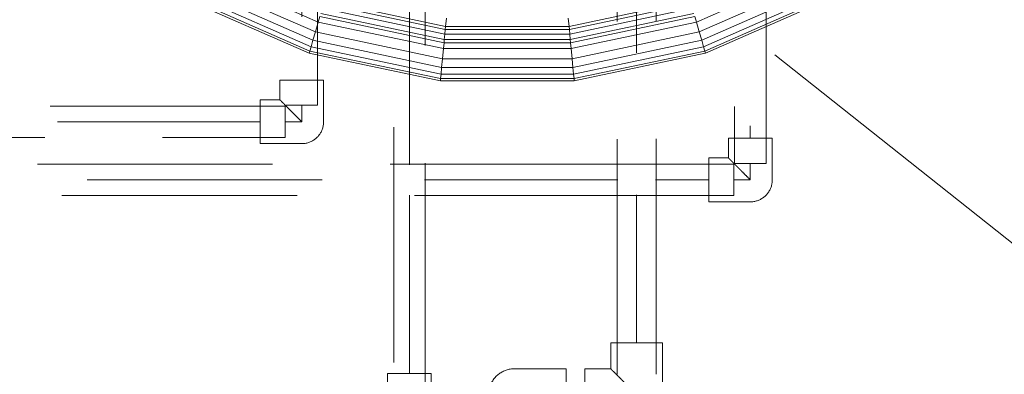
# Model space of a CAD drawing. Header units: millimetres. Extents: x -15837 to 20337, y 4737 to 43412.
# Tile 77 of 85: x 16783 to 17411, y 41941 to 42167. Entities that reach past the tile are written whole.
import ezdxf

# ---------------------------------------------------------------- set-up
doc = ezdxf.new("R2010")
doc.units = ezdxf.units.MM
doc.linetypes.add('ADSK_Скрыто', pattern=[300, 150, -150])
doc.linetypes.add('ADSK_Штриховая_ш3 п1_5', pattern=[225, 150, -75])
for name, color, linetype, lineweight in [('A-DETL-____-HDLN', 90, 'ADSK_Скрыто', 9), ('A-DETL-____-MBND', 5, 'ADSK_Штриховая_ш3 п1_5', 20), ('M-EQPM-____-OTLN', 50, 'Continuous', 20), ('P-PIPE-____-IDEN', 2, 'Continuous', 20)]:
    doc.layers.add(name, color=color, linetype=linetype, lineweight=lineweight)

# ---------------------------------------------------------------- blocks, each defined once
blk = doc.blocks.new('Прямая форма - 83 new-608910-В_Этаж 03_Водопровод')
at = {"layer": 'M-EQPM-____-OTLN', "color": 253}
for p, q in [((-198.76, -383.11), (-122.48, -416.6)), ((-198.76, -383.11), (-122.48, -416.6)), ((-195.74, -377.33), (-120.63, -410.31)), ((-195.74, -377.33), (-120.63, -410.31)), ((120.62, -410.31), (195.74, -377.33)), ((120.62, -410.31), (195.74, -377.33)), ((122.48, -416.6), (198.75, -383.12)), ((122.48, -416.6), (198.75, -383.12)), ((-201.26, -387.97), (-124.03, -421.88)), ((-201.26, -387.97), (-124.03, -421.88)), ((124.03, -421.88), (201.26, -387.97)), ((124.03, -421.88), (201.26, -387.97)), ((-205.21, -395.56), (-126.45, -430.14)), ((-205.21, -395.56), (-126.45, -430.14)), ((-204.38, -394.35), (-126.05, -428.75)), ((-204.38, -394.35), (-126.05, -428.75)), ((-203.21, -391.73), (-125.23, -425.96)), ((-203.21, -391.73), (-125.23, -425.96)), ((125.23, -425.96), (203.21, -391.73)), ((125.23, -425.96), (203.21, -391.73)), ((126.04, -428.75), (204.54, -394.29)), ((126.04, -428.75), (204.54, -394.29)), ((126.45, -430.14), (205.21, -395.56)), ((126.45, -430.14), (205.21, -395.56)), ((-118.02, -401.46), (-39.87, -417.92)), ((-118.02, -401.46), (-39.87, -417.92)), ((-117.19, -398.64), (-39.58, -414.98)), ((-117.19, -398.64), (-39.58, -414.98)), ((-116.66, -396.81), (-39.4, -413.08)), ((-116.66, -396.81), (-39.4, -413.08)), ((39.4, -413.08), (116.66, -396.81)), ((39.4, -413.08), (116.66, -396.81)), ((39.58, -414.98), (117.19, -398.64)), ((39.58, -414.98), (117.19, -398.64)), ((39.86, -417.92), (118.02, -401.46)), ((39.86, -417.92), (118.02, -401.46)), ((-119.58, -406.75), (-120.63, -410.31)), ((-119.58, -406.75), (-120.63, -410.31)), ((-119.58, -406.75), (-40.39, -423.42)), ((-119.58, -406.75), (-40.39, -423.42)), ((-119.02, -404.84), (-40.2, -421.44)), ((-119.02, -404.84), (-40.2, -421.44)), ((-38.9, -407.83), (-39.4, -413.08)), ((-38.9, -407.83), (-39.4, -413.08)), ((38.9, -407.83), (39.4, -413.08)), ((38.9, -407.83), (39.4, -413.08)), ((40.2, -421.44), (119.02, -404.84)), ((40.2, -421.44), (119.02, -404.84)), ((40.39, -423.42), (119.58, -406.75)), ((40.39, -423.42), (119.58, -406.75)), ((119.58, -406.75), (120.62, -410.31)), ((119.58, -406.75), (120.62, -410.31)), ((-120.63, -410.31), (-122.48, -416.6)), ((-120.63, -410.31), (-122.48, -416.6)), ((-120.63, -410.31), (-40.74, -427.13)), ((-120.63, -410.31), (-40.74, -427.13)), ((-39.4, -413.08), (-39.58, -414.98)), ((-39.4, -413.08), (-39.58, -414.98)), ((-39.4, -413.08), (39.4, -413.08)), ((-39.4, -413.08), (39.4, -413.08)), ((39.4, -413.08), (39.58, -414.98)), ((39.4, -413.08), (39.58, -414.98)), ((40.74, -427.13), (120.62, -410.31)), ((40.74, -427.13), (120.62, -410.31)), ((120.62, -410.31), (122.48, -416.6)), ((120.62, -410.31), (122.48, -416.6)), ((-122.48, -416.6), (-124.03, -421.88)), ((-122.48, -416.6), (-124.03, -421.88)), ((-122.48, -416.6), (-41.37, -433.69)), ((-122.48, -416.6), (-41.37, -433.69)), ((-39.87, -417.92), (-40.2, -421.44)), ((-39.87, -417.92), (-40.2, -421.44)), ((-39.58, -414.98), (-39.87, -417.92)), ((-39.58, -414.98), (-39.87, -417.92)), ((-39.87, -417.92), (39.86, -417.92)), ((-39.87, -417.92), (39.86, -417.92)), ((-39.58, -414.98), (39.58, -414.98)), ((-39.58, -414.98), (39.58, -414.98)), ((39.58, -414.98), (39.86, -417.92)), ((39.58, -414.98), (39.86, -417.92)), ((39.86, -417.92), (40.2, -421.44)), ((39.86, -417.92), (40.2, -421.44)), ((41.37, -433.69), (122.48, -416.6)), ((41.37, -433.69), (122.48, -416.6)), ((122.48, -416.6), (124.03, -421.88)), ((122.48, -416.6), (124.03, -421.88)), ((-125.23, -425.96), (-126.05, -428.75)), ((-125.23, -425.96), (-126.05, -428.75)), ((-124.03, -421.88), (-125.23, -425.96)), ((-124.03, -421.88), (-125.23, -425.96)), ((-125.23, -425.96), (-42.3, -443.43)), ((-125.23, -425.96), (-42.3, -443.43)), ((-124.03, -421.88), (-41.89, -439.17)), ((-124.03, -421.88), (-41.89, -439.17)), ((-40.74, -427.13), (-41.37, -433.69)), ((-40.74, -427.13), (-41.37, -433.69)), ((-40.39, -423.42), (-40.74, -427.13)), ((-40.39, -423.42), (-40.74, -427.13)), ((-40.74, -427.13), (40.74, -427.13)), ((-40.74, -427.13), (40.74, -427.13)), ((-40.2, -421.44), (-40.39, -423.42)), ((-40.2, -421.44), (-40.39, -423.42)), ((-40.39, -423.42), (40.39, -423.42)), ((-40.39, -423.42), (40.39, -423.42)), ((-40.2, -421.44), (40.2, -421.44)), ((-40.2, -421.44), (40.2, -421.44)), ((40.2, -421.44), (40.39, -423.42)), ((40.2, -421.44), (40.39, -423.42)), ((40.39, -423.42), (40.74, -427.13)), ((40.39, -423.42), (40.74, -427.13)), ((40.74, -427.13), (41.37, -433.69)), ((40.74, -427.13), (41.37, -433.69)), ((41.89, -439.17), (124.03, -421.88)), ((41.89, -439.17), (124.03, -421.88)), ((42.3, -443.43), (125.23, -425.96)), ((42.3, -443.43), (125.23, -425.96)), ((124.03, -421.88), (125.23, -425.96)), ((124.03, -421.88), (125.23, -425.96)), ((125.23, -425.96), (126.04, -428.75)), ((125.23, -425.96), (126.04, -428.75)), ((-126.05, -428.75), (-126.45, -430.14)), ((-126.05, -428.75), (-126.45, -430.14)), ((-126.45, -430.14), (-42.71, -447.77)), ((-126.45, -430.14), (-42.71, -447.77)), ((-126.05, -428.75), (-42.57, -446.33)), ((-126.05, -428.75), (-42.57, -446.33)), ((42.57, -446.33), (126.04, -428.75)), ((42.57, -446.33), (126.04, -428.75)), ((42.71, -447.77), (126.22, -430.19)), ((42.71, -447.77), (126.22, -430.19)), ((126.04, -428.75), (126.45, -430.14)), ((126.04, -428.75), (126.45, -430.14)), ((-41.89, -439.17), (-42.3, -443.43)), ((-41.89, -439.17), (-42.3, -443.43)), ((-41.37, -433.69), (-41.89, -439.17)), ((-41.37, -433.69), (-41.89, -439.17)), ((-41.89, -439.17), (41.89, -439.17)), ((-41.89, -439.17), (41.89, -439.17)), ((-41.37, -433.69), (41.37, -433.69)), ((-41.37, -433.69), (41.37, -433.69)), ((41.37, -433.69), (41.89, -439.17)), ((41.37, -433.69), (41.89, -439.17)), ((41.89, -439.17), (42.3, -443.43)), ((41.89, -439.17), (42.3, -443.43)), ((-42.3, -443.43), (-42.57, -446.33)), ((-42.3, -443.43), (-42.57, -446.33)), ((-42.3, -443.43), (42.3, -443.43)), ((-42.3, -443.43), (42.3, -443.43)), ((42.3, -443.43), (42.57, -446.33)), ((42.3, -443.43), (42.57, -446.33)), ((-42.57, -446.33), (-42.71, -447.77)), ((-42.57, -446.33), (-42.71, -447.77)), ((-42.71, -447.77), (42.71, -447.77)), ((-42.71, -447.77), (42.71, -447.77)), ((-42.57, -446.33), (42.57, -446.33)), ((-42.57, -446.33), (42.57, -446.33)), ((42.57, -446.33), (42.71, -447.77)), ((42.57, -446.33), (42.71, -447.77))]:
    blk.add_line(p, q, dxfattribs=at)
blk = doc.blocks.new('Прямая форма - FU - 054-611910-В_Этаж 03_Водопровод')
blk.add_blockref('Прямая форма - 83 new-608910-В_Этаж 03_Водопровод', (0, 0))
blk = doc.blocks.new('83 new_ifc_RVT-1-В_Этаж 03_Водопровод')
at = {"layer": 'M-EQPM-____-OTLN', "color": 253, "lineweight": 20}
blk.add_blockref('Прямая форма - FU - 054-611910-В_Этаж 03_Водопровод', (29332.74, 42575.83), dxfattribs=at)
blk = doc.blocks.new('ADSK_Полипропилен_Отвод - Универсальный-V69-В_Этаж 03_Водопровод')
at = {"layer": 'A-DETL-____-MBND', "color": 150}
for p, q in [((0, 14), (-26.5, 14)), ((-26.5, 14), (-26.5, -14)), ((14, -26.5), (14, 0)), ((-26.5, -14), (-14, -14)), ((-14, -14), (-14, -26.5)), ((-14, -26.5), (14, -26.5))]:
    blk.add_line(p, q, dxfattribs=at)
at = {"layer": 'A-DETL-____-MBND', "color": 150, "flags": 128}
blk.add_lwpolyline([(14, 0), (13.99, 0.56), (13.96, 1.12), (13.9, 1.68), (13.82, 2.23), (13.72, 2.78), (13.6, 3.33), (13.45, 3.87), (13.29, 4.4), (13.1, 4.93), (12.89, 5.45), (12.67, 5.96), (12.42, 6.46), (12.15, 6.96), (11.86, 7.44), (11.55, 7.9), (11.23, 8.36), (10.89, 8.8), (10.53, 9.23), (10.15, 9.64), (9.75, 10.04), (9.34, 10.43), (8.92, 10.79), (8.48, 11.14), (8.03, 11.47), (7.56, 11.78), (7.09, 12.07), (6.6, 12.35), (6.1, 12.6), (5.59, 12.84), (5.07, 13.05), (4.55, 13.24), (4.01, 13.41), (3.47, 13.56), (2.93, 13.69), (2.38, 13.8), (1.83, 13.88), (1.27, 13.94), (0.71, 13.98), (0.15, 14), (0, 14)], dxfattribs=at)
at = {"layer": 'A-DETL-____-MBND', "color": 150}
blk.add_open_spline([(-14, -14), (-13.99, -14), (-13.92, -13.93), (-13.71, -13.72), (-13.5, -13.5), (-13.23, -13.23), (-12.9, -12.91), (-12.53, -12.54), (-12.12, -12.12), (-11.69, -11.68), (-11.2, -11.2), (-10.69, -10.7), (-10.16, -10.16), (-9.62, -9.61), (-8.85, -8.85), (-8.05, -8.05), (-7.24, -7.23), (-6.4, -6.4), (-4.9, -4.9), (-2.69, -2.7), (-0.9, -0.89), (0, 0)], degree=3, knots=[0, 0, 0, 0, 0.071429, 0.107143, 0.142857, 0.178571, 0.214286, 0.25, 0.285714, 0.321429, 0.357143, 0.392857, 0.428571, 0.464286, 0.5, 0.571429, 0.607143, 0.642857, 0.714286, 0.857143, 1, 1, 1, 1], dxfattribs=at)
blk = doc.blocks.new('ADSK_Полипропилен_Отвод - Универсальный-V72-В_Этаж 03_Водопровод')
at = {"layer": 'A-DETL-____-MBND', "color": 220}
for p, q in [((0, 14), (-26.5, 14)), ((-26.5, 14), (-26.5, -14)), ((14, -26.5), (14, 0)), ((-26.5, -14), (-14, -14)), ((-14, -14), (-14, -26.5)), ((-14, -26.5), (14, -26.5))]:
    blk.add_line(p, q, dxfattribs=at)
at = {"layer": 'A-DETL-____-MBND', "color": 220, "flags": 128}
blk.add_lwpolyline([(14, 0), (13.99, 0.56), (13.96, 1.12), (13.9, 1.68), (13.82, 2.23), (13.72, 2.78), (13.6, 3.33), (13.45, 3.87), (13.29, 4.4), (13.1, 4.93), (12.89, 5.45), (12.67, 5.96), (12.42, 6.46), (12.15, 6.96), (11.86, 7.44), (11.55, 7.9), (11.23, 8.36), (10.89, 8.8), (10.53, 9.23), (10.15, 9.64), (9.75, 10.04), (9.34, 10.43), (8.92, 10.79), (8.48, 11.14), (8.03, 11.47), (7.56, 11.78), (7.09, 12.07), (6.6, 12.35), (6.1, 12.6), (5.59, 12.84), (5.07, 13.05), (4.55, 13.24), (4.01, 13.41), (3.47, 13.56), (2.93, 13.69), (2.38, 13.8), (1.83, 13.88), (1.27, 13.94), (0.71, 13.98), (0.15, 14), (0, 14)], dxfattribs=at)
at = {"layer": 'A-DETL-____-MBND', "color": 220}
blk.add_open_spline([(-14, -14), (-13.99, -14), (-13.92, -13.93), (-13.71, -13.72), (-13.5, -13.5), (-13.23, -13.23), (-12.9, -12.91), (-12.53, -12.54), (-12.12, -12.12), (-11.69, -11.68), (-11.2, -11.2), (-10.69, -10.7), (-10.16, -10.16), (-9.62, -9.61), (-8.85, -8.85), (-8.05, -8.05), (-7.24, -7.23), (-6.4, -6.4), (-4.9, -4.9), (-2.69, -2.7), (-0.9, -0.89), (0, 0)], degree=3, knots=[0, 0, 0, 0, 0.071429, 0.107143, 0.142857, 0.178571, 0.214286, 0.25, 0.285714, 0.321429, 0.357143, 0.392857, 0.428571, 0.464286, 0.5, 0.571429, 0.607143, 0.642857, 0.714286, 0.857143, 1, 1, 1, 1], dxfattribs=at)
blk = doc.blocks.new('ADSK_Полипропилен_Отвод - Универсальный-V35-В_Этаж 03_Водопровод')
at = {"layer": 'A-DETL-____-MBND', "color": 150}
for p, q in [((-16.5, 33), (-16.5, 16.5)), ((16.5, 33), (-16.5, 33)), ((16.5, 0), (16.5, 33)), ((-16.5, 16.5), (-33, 16.5)), ((-33, 16.5), (-33, -16.5)), ((-33, -16.5), (0, -16.5))]:
    blk.add_line(p, q, dxfattribs=at)
at = {"layer": 'A-DETL-____-MBND', "color": 150, "flags": 128}
blk.add_lwpolyline([(0, -16.5), (0.66, -16.49), (1.32, -16.45), (1.98, -16.38), (2.63, -16.29), (3.28, -16.17), (3.92, -16.03), (4.56, -15.86), (5.19, -15.66), (5.81, -15.44), (6.43, -15.2), (7.03, -14.93), (7.62, -14.64), (8.2, -14.32), (8.76, -13.98), (9.32, -13.62), (9.85, -13.23), (10.38, -12.83), (10.88, -12.4), (11.37, -11.96), (11.84, -11.5), (12.29, -11.01), (12.72, -10.51), (13.13, -10), (13.52, -9.46), (13.88, -8.91), (14.23, -8.35), (14.55, -7.78), (14.85, -7.19), (15.13, -6.59), (15.38, -5.98), (15.61, -5.36), (15.81, -4.73), (15.98, -4.09), (16.13, -3.45), (16.26, -2.8), (16.36, -2.15), (16.43, -1.5), (16.48, -0.84), (16.5, -0.18), (16.5, 0)], dxfattribs=at)
at = {"layer": 'A-DETL-____-MBND', "color": 150}
blk.add_open_spline([(0, 0), (-1.07, 1.05), (-3.17, 3.18), (-5.78, 5.78), (-7.54, 7.54), (-8.53, 8.52), (-9.25, 9.25), (-9.96, 9.96), (-10.65, 10.65), (-11.33, 11.32), (-11.98, 11.98), (-12.6, 12.6), (-13.2, 13.2), (-13.77, 13.76), (-14.29, 14.29), (-14.76, 14.77), (-15.21, 15.21), (-15.6, 15.59), (-15.91, 15.91), (-16.16, 16.17), (-16.4, 16.42), (-16.49, 16.5), (-16.5, 16.5)], degree=3, knots=[0, 0, 0, 0, 0.142857, 0.285714, 0.357143, 0.392857, 0.428571, 0.464286, 0.5, 0.535714, 0.571429, 0.607143, 0.642857, 0.678571, 0.714286, 0.75, 0.785714, 0.821429, 0.857143, 0.892857, 0.928571, 1, 1, 1, 1], dxfattribs=at)
blk = doc.blocks.new('ADSK_Полипропилен_Тройник - Универсальный-V80-В_Этаж 03_Водопровод')
at = {"layer": 'A-DETL-____-MBND', "color": 220}
for p, q in [((-12.5, 14), (-28.5, 14)), ((-28.5, 14), (-28.5, -14)), ((12.5, 14), (-12.5, 14)), ((28.5, 14), (12.5, 14)), ((28.5, -14), (28.5, 14)), ((-28.5, -14), (-14, -14)), ((-14, -14), (-14, -27)), ((14, -14), (28.5, -14)), ((14, -27), (14, -14)), ((-14, -27), (14, -27))]:
    blk.add_line(p, q, dxfattribs=at)
for points in [[(-11, -11), (-10.24, -10.27), (-9.03, -9.03), (-7.47, -7.47), (-6.55, -6.55), (-5.85, -5.85), (-5.14, -5.13), (-4.18, -4.18), (-2.47, -2.47), (-1, -0.98), (0, 0)], [(0, 0), (1, -0.98), (2.47, -2.47), (4.18, -4.18), (5.14, -5.13), (5.85, -5.85), (6.55, -6.55), (7.47, -7.47), (9.03, -9.03), (10.24, -10.27), (11, -11)]]:
    blk.add_open_spline(points, degree=3, knots=[0, 0, 0, 0, 0.25, 0.375, 0.4375, 0.5, 0.5625, 0.625, 0.75, 1, 1, 1, 1], dxfattribs=at)
for points in [[(-14, -14), (-14, -13.98), (-13.72, -13.72), (-12.97, -12.98), (-12.5, -12.5)], [(-12.5, -12.5), (-12.28, -12.28), (-11.81, -11.81), (-11.28, -11.28), (-11, -11)], [(11, -11), (11.28, -11.28), (11.81, -11.81), (12.28, -12.28), (12.5, -12.5)], [(12.5, -12.5), (12.97, -12.98), (13.72, -13.72), (14, -13.98), (14, -14)]]:
    blk.add_open_spline(points, degree=3, dxfattribs=at)

msp = doc.modelspace()

# ---------------------------------------------------------------- linework, layer by layer
at = {"layer": 'A-DETL-____-HDLN', "color": 210}
for p, q in [((16952.58, 42112.55), (16972.58, 42112.55)), ((16952.08, 42092.05), (16952.08, 42112.05))]:
    msp.add_line(p, q, dxfattribs=at)
at = {"layer": 'A-DETL-____-HDLN', "color": 140}
for p, q in [((17183.54, 42074.96), (17168.98, 42074.96)), ((17238.3, 42054.96), (17238.3, 42074.96)), ((17238.8, 42075.46), (17258.8, 42075.46)), ((17168.98, 42054.96), (17183.54, 42054.96))]:
    msp.add_line(p, q, dxfattribs=at)
at = {"layer": 'A-DETL-____-MBND', "color": 150}
for p, q in [((17258.8, 42075.46), (17258.8, 42565.33)), ((17238.8, 42561.83), (17238.8, 42075.46)), ((17248.8, 42549.33), (17248.8, 42091.46)), ((17163.76, 42315.88), (17163.76, 41941.03)), ((17188.76, 41941.03), (17188.76, 42315.88)), ((17176.26, 42295.88), (17176.26, 42074.62)), ((17168.94, 42074.96), (16359.65, 42074.96)), ((17238.3, 42074.96), (17183.59, 42074.96)), ((17248.8, 42075.46), (17248.8, 42064.96)), ((16375.65, 42064.96), (17021.6, 42064.96)), ((17040.92, 42064.96), (17164.19, 42064.96)), ((17188.33, 42064.96), (17222.3, 42064.96)), ((17248.8, 42064.96), (17238.3, 42064.96)), ((16359.65, 42054.96), (17168.94, 42054.96)), ((17176.26, 42055.38), (17176.26, 41961.03)), ((17183.59, 42054.96), (17238.3, 42054.96))]:
    msp.add_line(p, q, dxfattribs=at)
at = {"layer": 'A-DETL-____-MBND', "color": 220}
for p, q in [((16952.58, 42323.56), (16952.58, 42112.55)), ((16972.58, 42112.55), (16972.58, 42323.56)), ((17021.26, 42323.56), (17021.26, 41925.53)), ((17041.26, 41925.53), (17041.26, 42323.56)), ((16962.58, 42318.81), (16962.58, 42128.55)), ((17031.26, 42074.62), (17031.26, 42318.89)), ((16962.58, 42112.55), (16962.58, 42102.05)), ((16952.08, 42112.05), (16200.89, 42112.05)), ((16356.76, 42102.05), (16936.08, 42102.05)), ((16962.58, 42102.05), (16952.08, 42102.05)), ((16198.71, 42092.05), (16952.08, 42092.05)), ((17031.26, 41941.53), (17031.26, 42055.3))]:
    msp.add_line(p, q, dxfattribs=at)
at = {"layer": 'P-PIPE-____-IDEN'}
msp.add_line((17264.36, 42144.6), (17512.06, 41948.26), dxfattribs=at)

# ---------------------------------------------------------------- block references
at = {"lineweight": 9}
msp.add_blockref('83 new_ifc_RVT-1-В_Этаж 03_Водопровод', (-12238.98, 0), dxfattribs=at)
at = {"layer": 'A-DETL-____-MBND', "color": 220}
for name, p, rotation in [('ADSK_Полипропилен_Отвод - Универсальный-V72-В_Этаж 03_Водопровод', (16962.58, 42102.05), 269.9999999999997), ('ADSK_Полипропилен_Тройник - Универсальный-V80-В_Этаж 03_Водопровод', (17031.26, 41913.03), 270)]:
    msp.add_blockref(name, p, dxfattribs=dict(at, rotation=rotation))
at = {"layer": 'A-DETL-____-MBND', "color": 150}
for name, p, rotation in [('ADSK_Полипропилен_Отвод - Универсальный-V69-В_Этаж 03_Водопровод', (17248.8, 42064.96), 269.9999999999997), ('ADSK_Полипропилен_Отвод - Универсальный-V35-В_Этаж 03_Водопровод', (17098.31, 41928.03), 180)]:
    msp.add_blockref(name, p, dxfattribs=dict(at, rotation=rotation))
msp.add_blockref('ADSK_Полипропилен_Отвод - Универсальный-V35-В_Этаж 03_Водопровод', (17176.26, 41928.03), dxfattribs=at)

doc.saveas('drawing.dxf')
